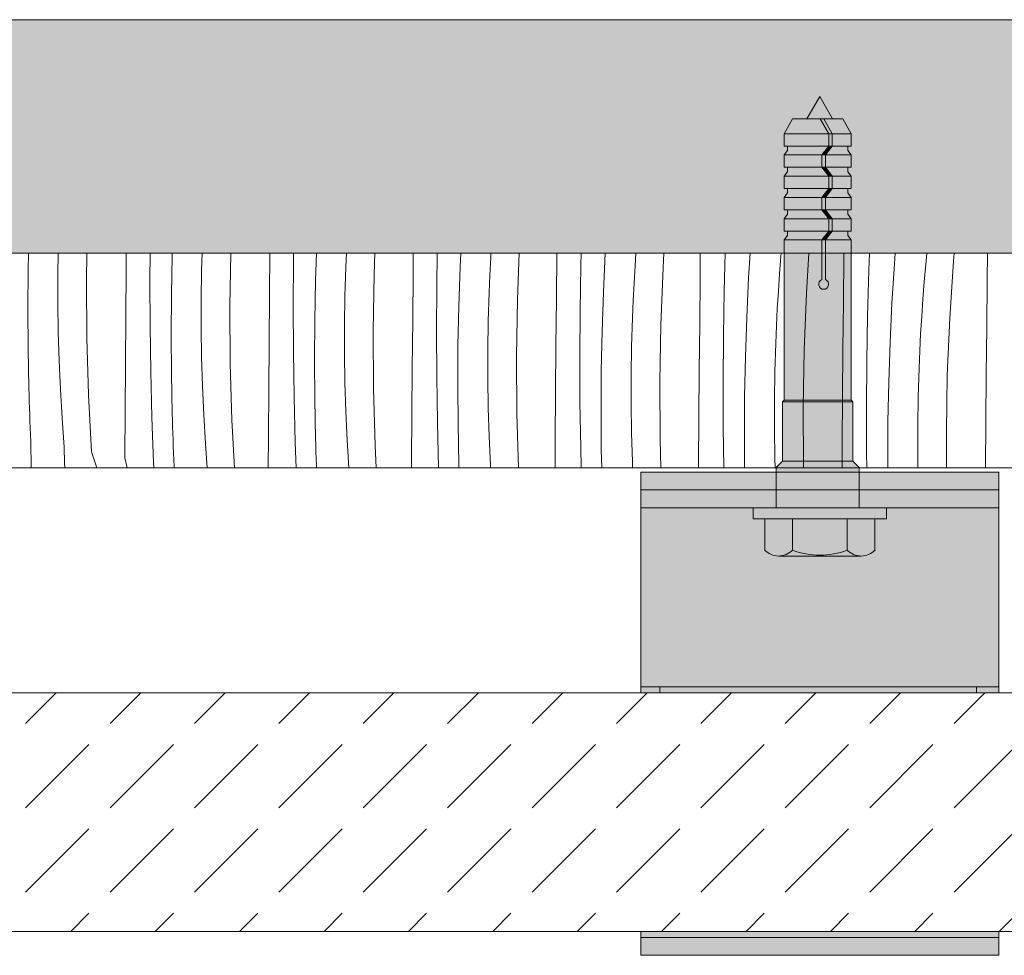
# Model space of a CAD drawing. Header units: millimetres. Extents: x -7814 to 55813, y 465 to 25965.
# Tile 29 of 112: x 17706 to 18531, y 20708 to 21492. Entities that reach past the tile are written whole.
import ezdxf

# ---------------------------------------------------------------- set-up
doc = ezdxf.new("R2010")
doc.units = ezdxf.units.MM
for name, color, linetype, lineweight in [('2D - Ogolne2', 251, 'Continuous', 15), ('2D Drafting - General102', 254, 'Continuous', 13), ('2D Drafting - General121', 255, 'Continuous', 0), ('2D Drafting - General2', 251, 'Continuous', 15), ('2D Drafting - General81', 251, 'Continuous', 20)]:
    doc.layers.add(name, color=color, linetype=linetype, lineweight=lineweight)

# ---------------------------------------------------------------- blocks, each defined once
blk = doc.blocks.new('*X28')
at = {"layer": '2D Drafting - General81', "linetype": 'Continuous'}
for p, q in [((-81103.08, 69535.13), (-81102.79, 69549.23)), ((-81078.13, 69531.41), (-81077.86, 69549.23)), ((-81054.15, 69526.01), (-81053.74, 69549.23)), ((-81020.97, 69535.12), (-81020.86, 69549.23)), ((-81001.04, 69526.07), (-81000.89, 69549.23)), ((-80982.34, 69547), (-80982.27, 69549.23)), ((-80957.7, 69534.38), (-80957.25, 69549.23)), ((-80934.08, 69504.84), (-80933.31, 69549.23)), ((-80900.9, 69513.95), (-80900.62, 69549.23)), ((-80880.74, 69543.05), (-80880.63, 69549.23)), ((-80862.27, 69525.83), (-80861.48, 69549.23)), ((-80836.9, 69537.35), (-80836.4, 69549.23)), ((-80813.18, 69531.47), (-80812.45, 69549.23)), ((-80780.52, 69532.12), (-80780.38, 69549.23)), ((-80760.67, 69521.88), (-80760.21, 69549.23)), ((-80741.09, 69537.68), (-80740.54, 69549.23)), ((-80715.48, 69545.16), (-80715.23, 69549.23)), ((-80693.11, 69510.3), (-80691.51, 69549.23)), ((-80660.46, 69510.95), (-80660.14, 69549.23)), ((-80639.96, 69538.86), (-80639.68, 69549.23)), ((-80621.02, 69516.51), (-80619.47, 69549.23)), ((-80594.53, 69538.48), (-80593.79, 69549.23)), ((-80571.08, 69536.91), (-80570.29, 69549.23)), ((-80540.06, 69529.12), (-80539.89, 69549.23)), ((-80519.9, 69517.69), (-80519.04, 69549.23)), ((-80499.39, 69528.35), (-80498.12, 69549.23)), ((-80472.33, 69546.24), (-80472.06, 69549.23)), ((-80451.02, 69515.74), (-80448.85, 69549.23)), ((-80419.99, 69507.95), (-80419.66, 69547.29)), ((-80419.66, 69547.29), (-80419.64, 69549.23)), ((-80398.79, 69534.66), (-80398.24, 69549.23)), ((-80377.31, 69540.16), (-80376.63, 69549.23)), ((-80350.99, 69539.53), (-80350.05, 69549.23)), ((-80327.86, 69542.29), (-80327.25, 69549.23)), ((-80299.59, 69526.12), (-80299.38, 69549.23)), ((-80983.01, 69513.96), (-80982.34, 69547)), ((-80880.97, 69504.9), (-80880.74, 69543.05)), ((-80716.22, 69530.67), (-80715.48, 69545.16)), ((-80473.46, 69531.78), (-80472.33, 69546.24)), ((-80379.32, 69507.18), (-80377.31, 69540.16)), ((-80352.26, 69525.07), (-80350.99, 69539.53)), ((-80330.95, 69494.57), (-80327.86, 69542.29)), ((-81103.29, 69502.08), (-81103.08, 69535.13)), ((-81078.13, 69507.26), (-81078.13, 69531.41)), ((-81021.27, 69495.77), (-81020.97, 69535.12)), ((-80958.06, 69510.24), (-80957.7, 69534.38)), ((-80837.63, 69513.21), (-80836.9, 69537.35)), ((-80814.01, 69483.66), (-80813.18, 69531.47)), ((-80780.83, 69492.77), (-80780.52, 69532.12)), ((-80742.21, 69504.66), (-80741.09, 69537.68)), ((-80640.6, 69500.71), (-80639.96, 69538.86)), ((-80595.41, 69523.99), (-80594.53, 69538.48)), ((-80573.04, 69489.13), (-80571.08, 69536.91)), ((-80474.47, 69517.3), (-80473.46, 69531.78)), ((-80399.83, 69496.52), (-80398.79, 69534.66)), ((-81053.85, 69478.19), (-81054.15, 69526.01)), ((-81000.87, 69487.91), (-81001.04, 69526.07)), ((-80862.94, 69492.79), (-80862.27, 69525.83)), ((-80716.83, 69516.18), (-80716.22, 69530.67)), ((-80596.15, 69509.5), (-80595.41, 69523.99)), ((-80540.39, 69489.78), (-80540.06, 69529.12)), ((-80500.96, 69495.34), (-80499.39, 69528.35)), ((-80353.39, 69510.61), (-80352.26, 69525.07)), ((-80299.93, 69486.78), (-80299.59, 69526.12)), ((-80760.9, 69483.73), (-80760.67, 69521.88)), ((-80717.56, 69492.04), (-80716.83, 69516.18)), ((-80622.14, 69483.48), (-80621.02, 69516.51)), ((-80520.53, 69479.54), (-80519.9, 69517.69)), ((-80475.34, 69502.82), (-80474.47, 69517.3)), ((-80452.98, 69467.96), (-80451.02, 69515.74)), ((-81077.77, 69483.11), (-81078.13, 69507.26)), ((-80983.22, 69480.91), (-80983.01, 69513.96)), ((-80958.07, 69486.09), (-80958.06, 69510.24)), ((-80901.2, 69474.6), (-80900.9, 69513.95)), ((-80838, 69489.07), (-80837.63, 69513.21)), ((-80693.94, 69462.49), (-80693.11, 69510.3)), ((-80660.77, 69471.6), (-80660.46, 69510.95)), ((-80596.76, 69495.01), (-80596.15, 69509.5)), ((-80420.32, 69468.61), (-80419.99, 69507.95)), ((-80380.89, 69474.17), (-80379.32, 69507.18)), ((-80354.4, 69496.13), (-80353.39, 69510.61)), ((-81103.06, 69469.04), (-81103.29, 69502.08)), ((-80933.78, 69457.02), (-80934.08, 69504.84)), ((-80880.8, 69466.74), (-80880.97, 69504.9)), ((-80742.87, 69471.62), (-80742.21, 69504.66)), ((-80640.83, 69462.55), (-80640.6, 69500.71)), ((-80476.08, 69488.33), (-80475.34, 69502.82)), ((-81021.55, 69456.43), (-81021.27, 69495.77)), ((-80863.16, 69459.74), (-80862.94, 69492.79)), ((-80781.13, 69453.43), (-80780.83, 69492.77)), ((-80717.93, 69467.89), (-80717.56, 69492.04)), ((-80597.49, 69470.87), (-80596.76, 69495.01)), ((-80540.7, 69450.43), (-80540.39, 69489.78)), ((-80502.07, 69462.31), (-80500.96, 69495.34)), ((-80400.46, 69458.37), (-80399.83, 69496.52)), ((-80355.27, 69481.65), (-80354.4, 69496.13)), ((-80332.91, 69446.79), (-80330.95, 69494.57)), ((-81077.05, 69458.98), (-81077.77, 69483.11)), ((-81000.29, 69449.76), (-81000.87, 69487.91)), ((-80957.71, 69461.94), (-80958.07, 69486.09)), ((-80838, 69464.92), (-80838, 69489.07)), ((-80813.72, 69435.85), (-80814.01, 69483.66)), ((-80760.73, 69445.57), (-80760.9, 69483.73)), ((-80622.8, 69450.44), (-80622.14, 69483.48)), ((-80573.88, 69441.32), (-80573.04, 69489.13)), ((-80476.7, 69473.83), (-80476.08, 69488.33)), ((-80356.02, 69467.16), (-80355.27, 69481.65)), ((-80300.25, 69447.43), (-80299.93, 69486.78)), ((-81052.43, 69430.39), (-81053.85, 69478.19)), ((-80982.99, 69447.87), (-80983.22, 69480.91)), ((-80901.48, 69435.26), (-80901.2, 69474.6)), ((-80520.76, 69441.38), (-80520.53, 69479.54)), ((-80477.43, 69449.7), (-80476.7, 69473.83)), ((-80382, 69441.14), (-80380.89, 69474.17)), ((-81102.37, 69436), (-81103.06, 69469.04)), ((-80880.22, 69428.59), (-80880.8, 69466.74)), ((-80837.64, 69440.77), (-80838, 69464.92)), ((-80743.09, 69438.57), (-80742.87, 69471.62)), ((-80717.93, 69443.75), (-80717.93, 69467.89)), ((-80661.06, 69432.26), (-80660.77, 69471.6)), ((-80597.86, 69446.72), (-80597.49, 69470.87)), ((-80453.81, 69420.15), (-80452.98, 69467.96)), ((-80420.63, 69429.26), (-80420.32, 69468.61)), ((-80356.63, 69452.66), (-80356.02, 69467.16)), ((-81075.97, 69434.85), (-81077.05, 69458.98)), ((-80956.98, 69437.81), (-80957.71, 69461.94)), ((-80932.36, 69409.22), (-80933.78, 69457.02)), ((-80862.92, 69426.7), (-80863.16, 69459.74)), ((-80693.65, 69414.68), (-80693.94, 69462.49)), ((-80640.66, 69424.4), (-80640.83, 69462.55)), ((-80502.74, 69429.27), (-80502.07, 69462.31)), ((-80400.7, 69420.21), (-80400.46, 69458.37)), ((-81021.82, 69417.08), (-81021.55, 69456.43)), ((-80999.31, 69411.61), (-81000.29, 69449.76)), ((-80781.42, 69414.09), (-80781.13, 69453.43)), ((-80623.02, 69417.4), (-80622.8, 69450.44)), ((-80541, 69411.09), (-80540.7, 69450.43)), ((-80477.79, 69425.55), (-80477.43, 69449.7)), ((-80357.36, 69428.53), (-80356.63, 69452.66)), ((-80982.3, 69414.83), (-80982.99, 69447.87)), ((-80836.92, 69416.63), (-80837.64, 69440.77)), ((-80760.16, 69407.42), (-80760.73, 69445.57)), ((-80717.57, 69419.6), (-80717.93, 69443.75)), ((-80597.86, 69422.57), (-80597.86, 69446.72)), ((-80573.58, 69393.5), (-80573.88, 69441.32)), ((-80520.59, 69403.23), (-80520.76, 69441.38)), ((-80382.67, 69408.1), (-80382, 69441.14)), ((-80333.74, 69398.98), (-80332.91, 69446.79)), ((-80300.56, 69408.09), (-80300.25, 69447.43)), ((-81102.21, 69430.45), (-81102.37, 69436)), ((-81074.52, 69410.75), (-81075.97, 69434.85)), ((-80955.9, 69413.68), (-80956.98, 69437.81)), ((-80901.75, 69395.91), (-80901.48, 69435.26)), ((-80812.29, 69388.05), (-80813.72, 69435.85)), ((-80742.85, 69405.53), (-80743.09, 69438.57)), ((-80661.35, 69392.92), (-80661.06, 69432.26)), ((-81102.04, 69424.9), (-81102.21, 69430.45)), ((-81101.86, 69419.35), (-81102.04, 69424.9)), ((-81049.88, 69382.64), (-81052.43, 69430.39)), ((-80879.25, 69390.44), (-80880.22, 69428.59)), ((-80862.24, 69393.66), (-80862.92, 69426.7)), ((-80640.09, 69386.25), (-80640.66, 69424.4)), ((-80502.95, 69396.23), (-80502.74, 69429.27)), ((-80477.8, 69401.4), (-80477.79, 69425.55)), ((-80420.93, 69389.92), (-80420.63, 69429.26)), ((-80357.72, 69404.38), (-80357.36, 69428.53)), ((-81101.66, 69413.8), (-81101.86, 69419.35)), ((-81022.08, 69377.74), (-81021.82, 69417.08)), ((-80835.83, 69392.51), (-80836.92, 69416.63)), ((-80716.85, 69395.46), (-80717.57, 69419.6)), ((-80622.79, 69384.35), (-80623.02, 69417.4)), ((-80597.5, 69398.43), (-80597.86, 69422.57)), ((-80453.51, 69372.33), (-80453.81, 69420.15)), ((-80400.53, 69382.06), (-80400.7, 69420.21)), ((-81101.45, 69408.25), (-81101.66, 69413.8)), ((-81101.23, 69402.71), (-81101.45, 69408.25)), ((-81072.71, 69386.67), (-81074.52, 69410.75)), ((-80997.93, 69373.48), (-80999.31, 69411.61)), ((-80982.15, 69409.28), (-80982.3, 69414.83)), ((-80981.97, 69403.73), (-80982.15, 69409.28)), ((-80954.45, 69389.58), (-80955.9, 69413.68)), ((-80930.23, 69369.23), (-80932.36, 69409.22)), ((-80781.69, 69374.74), (-80781.42, 69414.09)), ((-80759.18, 69369.27), (-80760.16, 69407.42)), ((-80692.3, 69369.23), (-80693.65, 69414.68)), ((-80541.28, 69371.74), (-80541, 69411.09)), ((-80382.88, 69375.06), (-80382.67, 69408.1)), ((-80300.86, 69369.23), (-80300.56, 69408.09)), ((-81100.99, 69397.16), (-81101.23, 69402.71)), ((-80981.79, 69398.18), (-80981.97, 69403.73)), ((-80742.17, 69372.49), (-80742.85, 69405.53)), ((-80520.08, 69369.23), (-80520.59, 69403.23)), ((-80477.44, 69377.26), (-80477.8, 69401.4)), ((-80357.73, 69380.23), (-80357.72, 69404.38)), ((-80333.56, 69369.23), (-80333.74, 69398.98)), ((-81100.74, 69391.61), (-81100.99, 69397.16)), ((-81100.48, 69369.23), (-81100.74, 69391.61)), ((-80981.59, 69392.63), (-80981.79, 69398.18)), ((-80981.38, 69387.08), (-80981.59, 69392.63)), ((-80901.93, 69369.23), (-80901.75, 69395.91)), ((-80862.08, 69388.11), (-80862.24, 69393.66)), ((-80834.43, 69369.23), (-80835.83, 69392.51)), ((-80715.76, 69371.34), (-80716.85, 69395.46)), ((-80661.51, 69369.23), (-80661.35, 69392.92)), ((-80596.78, 69374.29), (-80597.5, 69398.43)), ((-80572.86, 69369.23), (-80573.58, 69393.5)), ((-80502.76, 69369.23), (-80502.95, 69396.23)), ((-81072.44, 69373.35), (-81072.71, 69386.67)), ((-81049.88, 69382.64), (-81045.55, 69369.23)), ((-80981.16, 69381.53), (-80981.38, 69387.08)), ((-80952.92, 69369.23), (-80954.45, 69389.58)), ((-80878.48, 69369.23), (-80879.25, 69390.44)), ((-80861.91, 69382.56), (-80862.08, 69388.11)), ((-80861.72, 69377.01), (-80861.91, 69382.56)), ((-80811.29, 69369.23), (-80812.29, 69388.05)), ((-80639.65, 69369.23), (-80640.09, 69386.25)), ((-80622.47, 69369.23), (-80622.79, 69384.35)), ((-80421.08, 69369.23), (-80420.93, 69389.92)), ((-81022.08, 69377.74), (-81020.15, 69369.23)), ((-80980.92, 69375.99), (-80981.16, 69381.53)), ((-80980.68, 69370.44), (-80980.92, 69375.99)), ((-80861.52, 69371.46), (-80861.72, 69377.01)), ((-80781.72, 69369.23), (-80781.69, 69374.74)), ((-80596.55, 69369.23), (-80596.78, 69374.29)), ((-80477.2, 69369.23), (-80477.44, 69377.26)), ((-80400.33, 69369.23), (-80400.53, 69382.06)), ((-80382.84, 69369.23), (-80382.88, 69375.06)), ((-80357.56, 69369.23), (-80357.73, 69380.23)), ((-81072.33, 69369.23), (-81072.44, 69373.35)), ((-80997.75, 69369.23), (-80997.93, 69373.48)), ((-80980.66, 69369.23), (-80980.68, 69370.44)), ((-80861.44, 69369.23), (-80861.52, 69371.46)), ((-80759.18, 69369.23), (-80759.18, 69369.27)), ((-80742.08, 69369.23), (-80742.17, 69372.49)), ((-80715.64, 69369.23), (-80715.76, 69371.34)), ((-80541.3, 69369.23), (-80541.28, 69371.74)), ((-80453.42, 69369.23), (-80453.51, 69372.33))]:
    blk.add_line(p, q, dxfattribs=at)
blk = doc.blocks.new('Wype_nienie_28')
at = {"layer": '2D Drafting - General2', "linetype": 'Continuous'}
for p, q in [((-78792.87, 69549.23), (-95828.44, 69549.23)), ((-95828.44, 69369.23), (-78792.87, 69369.23))]:
    blk.add_line(p, q, dxfattribs=at)
at = {"layer": '2D Drafting - General81', "linetype": 'Continuous'}
blk.add_blockref('*X28', (0, 0), dxfattribs=at)

msp = doc.modelspace()

# ---------------------------------------------------------------- hatches: boundary and pattern name
at = {"layer": '2D Drafting - General102', "linetype": 'Continuous'}
for points in [[(18226.1, 21098.01), (18526.1, 21098.01), (18526.1, 21113.01), (18226.1, 21113.01)], [(18526.1, 20933.01), (18526.1, 21098.01), (18226.1, 21098.01), (18226.1, 20933.01)], [(18226.1, 21083.01), (18526.1, 21083.01), (18526.1, 21098.01), (18226.1, 21098.01)], [(18226.1, 20933.01), (18226.1, 20928.1), (18526.1, 20928.1), (18526.1, 20933.01)], [(18526.1, 20723.01), (18526.1, 20728.1), (18226.1, 20728.1), (18226.1, 20723.01)], [(18526.1, 20708.01), (18526.1, 20723.01), (18226.1, 20723.01), (18226.1, 20708.01)]]:
    msp.add_hatch(color=256, dxfattribs=at).paths.add_polyline_path(points, flags=0)
at = {"layer": '2D Drafting - General121', "linetype": 'Continuous'}
for points in [[(18376, 21427.61), (18365.19, 21408.88), (18386.81, 21408.88)], [(18353.23, 21408.88), (18346.08, 21396.5), (18383.56, 21396.5), (18376.42, 21408.88)], [(18376.42, 21408.88), (18383.56, 21396.5), (18386.52, 21396.5), (18379.38, 21408.88)], [(18379.38, 21408.88), (18386.52, 21396.5), (18402.43, 21396.5), (18395.28, 21408.88)], [(18346.08, 21386.15), (18383.56, 21386.15), (18383.56, 21396.5), (18346.08, 21396.5)], [(18386.52, 21386.15), (18386.52, 21396.5), (18383.56, 21396.5), (18383.56, 21386.15)], [(18386.52, 21386.15), (18402.43, 21386.15), (18402.43, 21396.5), (18386.52, 21396.5)], [(18349.04, 21386.15), (18349.04, 21382.45), (18346.08, 21378.71), (18377.82, 21378.71), (18383.56, 21386.15)], [(18380.78, 21378.71), (18386.52, 21386.15), (18383.56, 21386.15), (18377.82, 21378.71)], [(18399.47, 21386.15), (18386.52, 21386.15), (18380.78, 21378.71), (18402.43, 21378.71), (18399.47, 21382.45)], [(18346.08, 21378.71), (18346.08, 21368.35), (18377.82, 21368.35), (18377.82, 21378.71)], [(18380.78, 21368.35), (18380.78, 21378.71), (18377.82, 21378.71), (18377.82, 21368.35)], [(18402.43, 21378.71), (18380.78, 21378.71), (18380.78, 21368.35), (18402.43, 21368.35)], [(18349.04, 21368.35), (18349.04, 21364.65), (18346.08, 21360.91), (18383.56, 21360.91), (18377.82, 21368.35)], [(18377.82, 21368.35), (18383.56, 21360.91), (18386.52, 21360.91), (18380.78, 21368.35)], [(18399.47, 21368.35), (18380.78, 21368.35), (18386.52, 21360.91), (18402.43, 21360.91), (18399.47, 21364.65)], [(18346.08, 21360.91), (18346.08, 21350.56), (18383.56, 21350.56), (18383.56, 21360.91)], [(18383.56, 21360.91), (18383.56, 21350.56), (18386.52, 21350.56), (18386.52, 21360.91)], [(18402.43, 21360.91), (18386.52, 21360.91), (18386.52, 21350.56), (18402.43, 21350.56)], [(18349.04, 21350.56), (18349.04, 21346.86), (18346.08, 21343.11), (18377.82, 21343.11), (18383.56, 21350.56)], [(18383.56, 21350.56), (18377.82, 21343.11), (18380.78, 21343.11), (18386.52, 21350.56)], [(18380.78, 21343.11), (18402.43, 21343.11), (18399.47, 21346.86), (18399.47, 21350.56), (18386.52, 21350.56)], [(18346.08, 21332.76), (18377.82, 21332.76), (18377.82, 21343.11), (18346.08, 21343.11)], [(18380.78, 21332.76), (18380.78, 21343.11), (18377.82, 21343.11), (18377.82, 21332.76)], [(18402.43, 21343.11), (18380.78, 21343.11), (18380.78, 21332.76), (18402.43, 21332.76)], [(18349.04, 21332.76), (18349.04, 21329.06), (18346.08, 21325.32), (18383.56, 21325.32), (18377.82, 21332.76)], [(18377.82, 21332.76), (18383.56, 21325.32), (18386.52, 21325.32), (18380.78, 21332.76)], [(18399.47, 21332.76), (18380.78, 21332.76), (18386.52, 21325.32), (18402.43, 21325.32), (18399.47, 21329.06)], [(18346.08, 21314.96), (18383.56, 21314.96), (18383.56, 21325.32), (18346.08, 21325.32)], [(18386.52, 21314.96), (18386.52, 21325.32), (18383.56, 21325.32), (18383.56, 21314.96)], [(18402.43, 21325.32), (18386.52, 21325.32), (18386.52, 21314.96), (18402.43, 21314.96)], [(18349.04, 21314.96), (18349.04, 21311.26), (18346.08, 21307.52), (18377.82, 21307.52), (18383.56, 21314.96)], [(18346.08, 21173.1), (18402.43, 21173.1), (18402.43, 21307.52), (18380.78, 21307.52), (18380.78, 21274.21, -5.475043), (18377.82, 21274.21), (18377.82, 21307.52), (18346.08, 21307.52)], [(18377.82, 21307.52), (18377.82, 21274.21, 5.475043), (18380.78, 21274.21), (18380.78, 21307.52)], [(18380.78, 21307.52), (18386.52, 21314.96), (18383.56, 21314.96), (18377.82, 21307.52)], [(18399.47, 21314.96), (18386.52, 21314.96), (18380.78, 21307.52), (18402.43, 21307.52), (18399.47, 21311.26)], [(18344.83, 21171.86), (18403.68, 21171.86), (18402.43, 21173.1), (18346.08, 21173.1)], [(18344.83, 21122.11), (18403.68, 21122.11), (18403.68, 21171.86), (18344.83, 21171.86)], [(18339.52, 21116.52), (18409.09, 21116.52), (18409.09, 21116.7), (18403.68, 21122.11), (18344.93, 21122.11), (18339.52, 21116.7)], [(18339.42, 21083.01), (18376.1, 21083.01), (18409.09, 21083.01), (18409.09, 21113.01), (18373.17, 21113.01), (18339.42, 21113.01)], [(18339.42, 21113.01), (18339.42, 21083.01), (18376.1, 21083.01), (18409.09, 21083.01), (18409.09, 21113.01), (18372.22, 21113.01)], [(18339.52, 21113.01), (18372.22, 21113.01), (18396.58, 21113.01), (18409.09, 21113.01), (18409.09, 21116.52), (18339.52, 21116.52)], [(18376.1, 21083.01), (18320.18, 21083.01), (18320.18, 21073.69), (18376.1, 21073.69), (18432.02, 21073.69), (18432.02, 21083.01)], [(18329.89, 21073.69), (18329.89, 21047.52, 0.41956), (18353.19, 21047.52), (18353.19, 21073.69)], [(18353.19, 21073.69), (18353.19, 21047.52, 0.092424), (18376.1, 21043.25, 0.092424), (18399.01, 21047.52), (18399.01, 21073.69), (18376.1, 21073.69)], [(18399.01, 21073.69), (18399.01, 21047.52, 0.41956), (18422.31, 21047.52), (18422.31, 21073.69)], [(18376.1, 21043.25, -0.092424), (18353.19, 21047.52, -0.201281), (18341.54, 21042.63), (18410.66, 21042.63, -0.201281), (18399.01, 21047.52, -0.092424)]]:
    msp.add_hatch(color=256, dxfattribs=at).paths.add_polyline_path(points, flags=0)
at = {"layer": '2D Drafting - General81', "linetype": 'Continuous'}
h = msp.add_hatch(dxfattribs=at)
h.set_pattern_fill('SOLID___DASHED', color=256, style=0, pattern_type=2)
h.set_pattern_definition([(45, (98815.82, -48252.71), (-70.71068, 70.71068), []), (45, (98780.46, -48217.35), (-70.71068, 70.71068), [75, -25])])
h.paths.add_polyline_path([(20022.95, 21296.52), (20022.95, 21492.07), (2987.96, 21492.07), (2987.38, 21296.52)], flags=0)
h = msp.add_hatch(dxfattribs=at)
h.set_pattern_fill('BETON', color=256, style=0, pattern_type=2)
h.set_pattern_definition([(45, (98815.82, -48252.71), (-70.71068, 70.71068), [75, -25]), (45, (98815.82, -48182), (-70.71068, 70.71068), [75, -25])])
h.paths.add_polyline_path([(16872.94, 20728.1), (16872.94, 20928.1), (20023.16, 20928.1), (20023.16, 20728.1)], flags=0)
msp.add_hatch(color=256, dxfattribs=at).paths.add_polyline_path([(18242.1, 20928.1), (18242.1, 20933.01), (18507.33, 20933.01), (18507.33, 20928.1)], flags=0)
msp.add_hatch(color=256, dxfattribs=at).paths.add_polyline_path([(18242.1, 20928.1), (18242.1, 20933.01), (18507.33, 20933.01), (18507.33, 20928.1)], flags=0)

# ---------------------------------------------------------------- linework, layer by layer
at = {"layer": '2D - Ogolne2', "linetype": 'Continuous'}
for p, q in [((18365.19, 21408.88), (18376, 21427.61)), ((18386.81, 21408.88), (18376, 21427.61)), ((18353.23, 21408.88), (18346.08, 21396.5)), ((18395.28, 21408.88), (18353.23, 21408.88)), ((18376.42, 21408.88), (18383.56, 21396.5)), ((18379.38, 21408.88), (18386.52, 21396.5)), ((18395.28, 21408.88), (18402.43, 21396.5)), ((18402.43, 21396.5), (18346.08, 21396.5)), ((18346.08, 21396.5), (18346.08, 21386.15)), ((18383.56, 21396.5), (18383.56, 21386.15)), ((18386.52, 21396.5), (18386.52, 21386.15)), ((18402.43, 21396.5), (18402.43, 21386.15)), ((18402.43, 21386.15), (18346.08, 21386.15)), ((18349.04, 21382.45), (18346.08, 21378.71)), ((18349.04, 21386.15), (18349.04, 21382.45)), ((18383.56, 21386.15), (18377.82, 21378.71)), ((18386.52, 21386.15), (18380.78, 21378.71)), ((18399.47, 21386.15), (18399.47, 21382.45)), ((18399.47, 21382.45), (18402.43, 21378.71)), ((18402.43, 21378.71), (18346.08, 21378.71)), ((18346.08, 21378.71), (18346.08, 21368.35)), ((18377.82, 21378.71), (18377.82, 21368.35)), ((18380.78, 21378.71), (18380.78, 21368.35)), ((18402.43, 21378.71), (18402.43, 21368.35)), ((18402.43, 21368.35), (18346.08, 21368.35)), ((18346.08, 21368.35), (18349.04, 21368.35)), ((18349.04, 21368.35), (18349.04, 21364.65)), ((18377.82, 21368.35), (18383.56, 21360.91)), ((18380.78, 21368.35), (18386.52, 21360.91)), ((18402.43, 21368.35), (18399.47, 21368.35)), ((18399.47, 21368.35), (18399.47, 21364.65)), ((18349.04, 21364.65), (18346.08, 21360.91)), ((18402.43, 21360.91), (18346.08, 21360.91)), ((18346.08, 21360.91), (18346.08, 21350.56)), ((18383.56, 21360.91), (18383.56, 21350.56)), ((18386.52, 21360.91), (18386.52, 21350.56)), ((18399.47, 21364.65), (18402.43, 21360.91)), ((18402.43, 21360.91), (18402.43, 21350.56)), ((18402.43, 21350.56), (18346.08, 21350.56)), ((18346.08, 21350.56), (18349.04, 21350.56)), ((18349.04, 21350.56), (18349.04, 21346.86)), ((18383.56, 21350.56), (18377.82, 21343.11)), ((18386.52, 21350.56), (18380.78, 21343.11)), ((18399.47, 21350.56), (18399.47, 21346.86)), ((18402.43, 21350.56), (18399.47, 21350.56)), ((18349.04, 21346.86), (18346.08, 21343.11)), ((18402.43, 21343.11), (18346.08, 21343.11)), ((18346.08, 21343.11), (18346.08, 21332.76)), ((18377.82, 21343.11), (18377.82, 21332.76)), ((18380.78, 21343.11), (18380.78, 21332.76)), ((18399.47, 21346.86), (18402.43, 21343.11)), ((18402.43, 21343.11), (18402.43, 21332.76)), ((18402.43, 21332.76), (18346.08, 21332.76)), ((18346.08, 21332.76), (18349.04, 21332.76)), ((18349.04, 21332.76), (18349.04, 21329.06)), ((18377.82, 21332.76), (18383.56, 21325.32)), ((18380.78, 21332.76), (18386.52, 21325.32)), ((18399.47, 21332.76), (18399.47, 21329.06)), ((18402.43, 21332.76), (18399.47, 21332.76)), ((18349.04, 21329.06), (18346.08, 21325.32)), ((18402.43, 21325.32), (18346.08, 21325.32)), ((18346.08, 21325.32), (18346.08, 21314.96)), ((18383.56, 21325.32), (18383.56, 21314.96)), ((18386.52, 21325.32), (18386.52, 21314.96)), ((18399.47, 21329.06), (18402.43, 21325.32)), ((18402.43, 21325.32), (18402.43, 21314.96)), ((18402.43, 21314.96), (18346.08, 21314.96)), ((18346.08, 21314.96), (18349.04, 21314.96)), ((18349.04, 21311.26), (18346.08, 21307.52)), ((18402.43, 21307.52), (18346.08, 21307.52)), ((18346.08, 21307.52), (18346.08, 21173.1)), ((18349.04, 21314.96), (18349.04, 21311.26)), ((18383.56, 21314.96), (18377.82, 21307.52)), ((18377.82, 21307.52), (18377.82, 21274.21)), ((18386.52, 21314.96), (18380.78, 21307.52)), ((18380.78, 21307.52), (18380.78, 21274.21)), ((18399.47, 21314.96), (18399.47, 21311.26)), ((18402.43, 21314.96), (18399.47, 21314.96)), ((18399.47, 21311.26), (18402.43, 21307.52)), ((18402.43, 21307.52), (18402.43, 21173.1)), ((18346.08, 21173.1), (18344.83, 21171.86)), ((18403.68, 21171.86), (18344.83, 21171.86)), ((18344.83, 21171.86), (18344.83, 21122.11)), ((18346.08, 21173.1), (18402.43, 21173.1)), ((18402.43, 21173.1), (18403.68, 21171.86)), ((18403.68, 21171.86), (18403.68, 21122.11)), ((18344.83, 21122.11), (18339.42, 21116.7)), ((18403.68, 21122.11), (18344.83, 21122.11)), ((18403.68, 21122.11), (18409.09, 21116.7)), ((18339.42, 21116.7), (18339.42, 21113.01)), ((18339.42, 21113.01), (18373.17, 21113.01)), ((18409.09, 21113.01), (18372.22, 21113.01)), ((18409.09, 21116.7), (18409.09, 21113.01))]:
    msp.add_line(p, q, dxfattribs=at)
msp.add_arc((18379.3, 21270.3), 4.18, 110.70161, 69.29839, dxfattribs=at)
at = {"layer": '2D Drafting - General2', "linetype": 'Continuous'}
for p, q in [((18226.1, 21113.01), (18226.1, 21098.01)), ((18226.1, 21113.01), (18226.1, 20933.01)), ((18339.42, 21083.01), (18339.42, 21113.01)), ((18409.09, 21083.01), (18409.09, 21113.01)), ((18526.1, 21098.01), (18526.1, 21113.01)), ((18526.1, 21113.01), (18526.1, 20933.01)), ((18526.1, 21098.01), (18226.1, 21098.01)), ((18320.18, 21083.01), (18376.1, 21083.01)), ((18320.18, 21073.69), (18320.18, 21083.01)), ((18432.02, 21083.01), (18376.1, 21083.01)), ((18432.02, 21073.69), (18432.02, 21083.01)), ((18376.1, 21073.69), (18320.18, 21073.69)), ((18329.89, 21047.52), (18329.89, 21073.69)), ((18353.19, 21047.52), (18353.19, 21073.69)), ((18376.1, 21073.69), (18432.02, 21073.69)), ((18399.01, 21047.52), (18399.01, 21073.69)), ((18422.31, 21047.52), (18422.31, 21073.69)), ((18341.54, 21042.63), (18410.66, 21042.63)), ((18226.1, 20933.01), (18526.1, 20933.01)), ((18226.1, 20928.1), (18226.1, 20933.01)), ((18526.1, 20928.1), (18526.1, 20933.01)), ((18226.1, 20708.01), (18226.1, 20728.1)), ((18226.1, 20723.01), (18526.1, 20723.01)), ((18526.1, 20708.01), (18526.1, 20728.1)), ((18226.1, 20708.01), (18526.1, 20708.01))]:
    msp.add_line(p, q, dxfattribs=at)
at = {"layer": '2D Drafting - General2', "linetype": 'Continuous', "flags": 128}
for points in [[(20022.95, 21296.52), (20022.95, 21492.07), (2987.96, 21492.07), (2987.38, 21296.52)], [(18376, 21427.61), (18365.19, 21408.88), (18386.81, 21408.88)], [(18353.23, 21408.88), (18346.08, 21396.5), (18383.56, 21396.5), (18376.42, 21408.88)], [(18376.42, 21408.88), (18383.56, 21396.5), (18386.52, 21396.5), (18379.38, 21408.88)], [(18379.38, 21408.88), (18386.52, 21396.5), (18402.43, 21396.5), (18395.28, 21408.88)], [(18346.08, 21386.15), (18383.56, 21386.15), (18383.56, 21396.5), (18346.08, 21396.5)], [(18386.52, 21386.15), (18386.52, 21396.5), (18383.56, 21396.5), (18383.56, 21386.15)], [(18386.52, 21386.15), (18402.43, 21386.15), (18402.43, 21396.5), (18386.52, 21396.5)], [(18349.04, 21386.15), (18349.04, 21382.45), (18346.08, 21378.71), (18377.82, 21378.71), (18383.56, 21386.15)], [(18380.78, 21378.71), (18386.52, 21386.15), (18383.56, 21386.15), (18377.82, 21378.71)], [(18399.47, 21386.15), (18386.52, 21386.15), (18380.78, 21378.71), (18402.43, 21378.71), (18399.47, 21382.45)], [(18346.08, 21378.71), (18346.08, 21368.35), (18377.82, 21368.35), (18377.82, 21378.71)], [(18380.78, 21368.35), (18380.78, 21378.71), (18377.82, 21378.71), (18377.82, 21368.35)], [(18402.43, 21378.71), (18380.78, 21378.71), (18380.78, 21368.35), (18402.43, 21368.35)], [(18349.04, 21368.35), (18349.04, 21364.65), (18346.08, 21360.91), (18383.56, 21360.91), (18377.82, 21368.35)], [(18377.82, 21368.35), (18383.56, 21360.91), (18386.52, 21360.91), (18380.78, 21368.35)], [(18399.47, 21368.35), (18380.78, 21368.35), (18386.52, 21360.91), (18402.43, 21360.91), (18399.47, 21364.65)], [(18346.08, 21360.91), (18346.08, 21350.56), (18383.56, 21350.56), (18383.56, 21360.91)], [(18383.56, 21360.91), (18383.56, 21350.56), (18386.52, 21350.56), (18386.52, 21360.91)], [(18402.43, 21360.91), (18386.52, 21360.91), (18386.52, 21350.56), (18402.43, 21350.56)], [(18349.04, 21350.56), (18349.04, 21346.86), (18346.08, 21343.11), (18377.82, 21343.11), (18383.56, 21350.56)], [(18383.56, 21350.56), (18377.82, 21343.11), (18380.78, 21343.11), (18386.52, 21350.56)], [(18380.78, 21343.11), (18402.43, 21343.11), (18399.47, 21346.86), (18399.47, 21350.56), (18386.52, 21350.56)], [(18346.08, 21332.76), (18377.82, 21332.76), (18377.82, 21343.11), (18346.08, 21343.11)], [(18380.78, 21332.76), (18380.78, 21343.11), (18377.82, 21343.11), (18377.82, 21332.76)], [(18402.43, 21343.11), (18380.78, 21343.11), (18380.78, 21332.76), (18402.43, 21332.76)], [(18349.04, 21332.76), (18349.04, 21329.06), (18346.08, 21325.32), (18383.56, 21325.32), (18377.82, 21332.76)], [(18377.82, 21332.76), (18383.56, 21325.32), (18386.52, 21325.32), (18380.78, 21332.76)], [(18399.47, 21332.76), (18380.78, 21332.76), (18386.52, 21325.32), (18402.43, 21325.32), (18399.47, 21329.06)], [(18346.08, 21314.96), (18383.56, 21314.96), (18383.56, 21325.32), (18346.08, 21325.32)], [(18386.52, 21314.96), (18386.52, 21325.32), (18383.56, 21325.32), (18383.56, 21314.96)], [(18402.43, 21325.32), (18386.52, 21325.32), (18386.52, 21314.96), (18402.43, 21314.96)], [(18349.04, 21314.96), (18349.04, 21311.26), (18346.08, 21307.52), (18377.82, 21307.52), (18383.56, 21314.96)], [(18380.78, 21307.52), (18386.52, 21314.96), (18383.56, 21314.96), (18377.82, 21307.52)], [(18399.47, 21314.96), (18386.52, 21314.96), (18380.78, 21307.52), (18402.43, 21307.52), (18399.47, 21311.26)], [(18344.83, 21171.86), (18403.68, 21171.86), (18402.43, 21173.1), (18346.08, 21173.1)], [(18344.83, 21122.11), (18403.68, 21122.11), (18403.68, 21171.86), (18344.83, 21171.86)], [(18339.52, 21116.52), (18409.09, 21116.52), (18409.09, 21116.7), (18403.68, 21122.11), (18344.93, 21122.11), (18339.52, 21116.7)], [(18226.1, 21098.01), (18526.1, 21098.01), (18526.1, 21113.01), (18226.1, 21113.01)], [(18339.42, 21083.01), (18376.1, 21083.01), (18409.09, 21083.01), (18409.09, 21113.01), (18373.17, 21113.01), (18339.42, 21113.01)], [(18339.42, 21113.01), (18339.42, 21083.01), (18376.1, 21083.01), (18409.09, 21083.01), (18409.09, 21113.01), (18372.22, 21113.01)], [(18339.52, 21113.01), (18372.22, 21113.01), (18396.58, 21113.01), (18409.09, 21113.01), (18409.09, 21116.52), (18339.52, 21116.52)], [(18526.1, 20933.01), (18526.1, 21098.01), (18226.1, 21098.01), (18226.1, 20933.01)], [(18226.1, 21083.01), (18526.1, 21083.01), (18526.1, 21098.01), (18226.1, 21098.01)], [(18376.1, 21083.01), (18320.18, 21083.01), (18320.18, 21073.69), (18376.1, 21073.69), (18432.02, 21073.69), (18432.02, 21083.01)], [(16872.94, 20728.1), (16872.94, 20928.1), (20023.16, 20928.1), (20023.16, 20728.1)], [(18226.1, 20933.01), (18226.1, 20928.1), (18526.1, 20928.1), (18526.1, 20933.01)], [(18242.1, 20928.1), (18242.1, 20933.01), (18507.33, 20933.01), (18507.33, 20928.1)], [(18242.1, 20928.1), (18242.1, 20933.01), (18507.33, 20933.01), (18507.33, 20928.1)], [(18526.1, 20723.01), (18526.1, 20728.1), (18226.1, 20728.1), (18226.1, 20723.01)], [(18526.1, 20708.01), (18526.1, 20723.01), (18226.1, 20723.01), (18226.1, 20708.01)]]:
    msp.add_lwpolyline(points, close=True, dxfattribs=at)
for points in [[(18346.08, 21173.1), (18402.43, 21173.1), (18402.43, 21307.52), (18380.78, 21307.52), (18380.78, 21274.21, -5.475043), (18377.82, 21274.21), (18377.82, 21307.52), (18346.08, 21307.52)], [(18377.82, 21307.52), (18377.82, 21274.21, 5.475043), (18380.78, 21274.21), (18380.78, 21307.52)], [(18329.89, 21073.69), (18329.89, 21047.52, 0.41956), (18353.19, 21047.52), (18353.19, 21073.69)], [(18353.19, 21073.69), (18353.19, 21047.52, 0.092424), (18376.1, 21043.25, 0.092424), (18399.01, 21047.52), (18399.01, 21073.69), (18376.1, 21073.69)], [(18399.01, 21073.69), (18399.01, 21047.52, 0.41956), (18422.31, 21047.52), (18422.31, 21073.69)], [(18376.1, 21043.25, -0.092424), (18353.19, 21047.52, -0.201281), (18341.54, 21042.63), (18410.66, 21042.63, -0.201281), (18399.01, 21047.52, -0.092424)]]:
    msp.add_lwpolyline(points, format="xyb", close=True, dxfattribs=at)
at = {"layer": '2D Drafting - General2', "linetype": 'Continuous'}
for centre, radius, start, end in [((18341.54, 21058.96), 16.33, 224.47805, 315.52195), ((18376.1, 21106.83), 63.58, 248.87798, 270), ((18376.1, 21106.83), 63.58, 270, 291.12202), ((18410.66, 21058.96), 16.33, 224.47805, 315.52195)]:
    msp.add_arc(centre, radius, start, end, dxfattribs=at)

# ---------------------------------------------------------------- block references
at = {"layer": '2D Drafting - General81', "linetype": 'Continuous'}
msp.add_blockref('Wype_nienie_28', (98815.82, -48252.71), dxfattribs=at)

doc.saveas('drawing.dxf')
